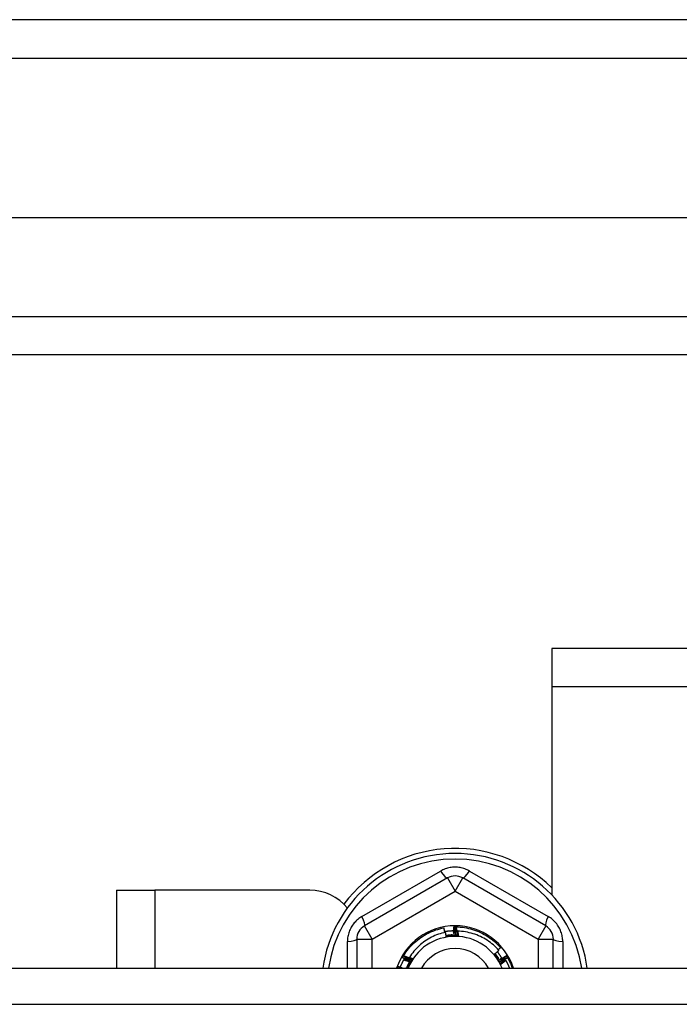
# Model space of a CAD drawing. Header units: inches. Extents: x 80 to 200, y 57 to 89.
# Tile 49 of 63: x 160.34 to 162.04, y 85.12 to 87.67. Entities that reach past the tile are written whole.
import ezdxf

# ---------------------------------------------------------------- set-up
doc = ezdxf.new("R2010")
doc.units = ezdxf.units.IN
doc.header["$MEASUREMENT"] = 0
doc.layers.add('Visible Edges(ANSI)', color=7, linetype='Continuous', lineweight=25)
doc.layers.add('Visible Tangent Edges(ANSI)', color=7, linetype='Continuous', lineweight=25)

msp = doc.modelspace()

# ---------------------------------------------------------------- linework, layer by layer
at = {"layer": 'Visible Edges(ANSI)'}
for p, q in [((199.9907, 87.6683), (140.1887, 87.6683)), ((199.3811, 87.1565), (140.7984, 87.1565)), ((199.1926, 86.8022), (140.9869, 86.8022)), ((190.4647, 86.0433), (161.7147, 86.0433)), ((161.7147, 86.0433), (161.7147, 85.9443)), ((161.7147, 85.9443), (161.7147, 85.4063)), ((161.445, 85.4502), (161.2305, 85.3263)), ((161.699, 85.3263), (161.4844, 85.4502)), ((160.5897, 85.4183), (160.6887, 85.4183)), ((160.5897, 85.4183), (160.5897, 85.2168)), ((161.0897, 85.4183), (160.6887, 85.4183)), ((161.4618, 85.3238), (161.4622, 85.3238)), ((161.4669, 85.3238), (161.4673, 85.3238)), ((161.2108, 85.2922), (161.2108, 85.2168)), ((161.7186, 85.2168), (161.7186, 85.2922)), ((161.3316, 85.2487), (161.3318, 85.249)), ((161.5974, 85.2494), (161.5977, 85.249)), ((161.329, 85.2443), (161.3292, 85.2446)), ((161.6, 85.2449), (161.6002, 85.2446)), ((140.9559, 85.2168), (195.0897, 85.2168))]:
    msp.add_line(p, q, dxfattribs=at)
at = {"layer": 'Visible Edges(ANSI)', "flags": 128}
for points in [[(161.4625, 85.3012), (161.4624, 85.3021), (161.4624, 85.3031), (161.4624, 85.304), (161.4623, 85.305), (161.4623, 85.3059), (161.4622, 85.3069), (161.4622, 85.3078), (161.4622, 85.3087), (161.4621, 85.3097), (161.4621, 85.3106), (161.4621, 85.3116), (161.462, 85.3125), (161.462, 85.3134), (161.462, 85.3144), (161.462, 85.3153), (161.4619, 85.3163), (161.4619, 85.3172), (161.4619, 85.3182), (161.4619, 85.3191), (161.4618, 85.32), (161.4618, 85.321), (161.4618, 85.3219), (161.4618, 85.3229), (161.4618, 85.3238)], [(161.4622, 85.3238), (161.4624, 85.3238), (161.4626, 85.3238), (161.4628, 85.3238), (161.463, 85.3238), (161.4632, 85.3238), (161.4634, 85.3238), (161.4636, 85.3238), (161.4637, 85.3238), (161.4639, 85.3238), (161.4641, 85.3238), (161.4643, 85.3238), (161.4645, 85.3238), (161.4647, 85.3238), (161.4649, 85.3238), (161.4651, 85.3238), (161.4653, 85.3238), (161.4655, 85.3238), (161.4657, 85.3238), (161.4659, 85.3238), (161.4661, 85.3238), (161.4663, 85.3238), (161.4665, 85.3238), (161.4667, 85.3238), (161.4669, 85.3238)], [(161.4622, 85.3238), (161.4624, 85.3229), (161.4626, 85.3219), (161.4628, 85.321), (161.463, 85.3201), (161.4632, 85.3191), (161.4634, 85.3182), (161.4636, 85.3172), (161.4638, 85.3163), (161.464, 85.3154), (161.4642, 85.3144), (161.4644, 85.3135), (161.4646, 85.3125), (161.4648, 85.3116), (161.465, 85.3106), (161.4652, 85.3097), (161.4654, 85.3088), (161.4656, 85.3078), (161.4657, 85.3069), (161.4659, 85.3059), (161.4661, 85.305), (161.4663, 85.304), (161.4665, 85.3031), (161.4667, 85.3022), (161.4669, 85.3012)], [(161.4669, 85.3012), (161.4668, 85.3021), (161.4668, 85.3031), (161.4668, 85.304), (161.4668, 85.305), (161.4668, 85.3059), (161.4668, 85.3069), (161.4668, 85.3078), (161.4668, 85.3087), (161.4668, 85.3097), (161.4668, 85.3106), (161.4668, 85.3116), (161.4668, 85.3125), (161.4668, 85.3135), (161.4668, 85.3144), (161.4668, 85.3153), (161.4668, 85.3163), (161.4668, 85.3172), (161.4668, 85.3182), (161.4668, 85.3191), (161.4668, 85.3201), (161.4668, 85.321), (161.4669, 85.3219), (161.4669, 85.3229), (161.4669, 85.3238)], [(161.4673, 85.3238), (161.4727, 85.3236), (161.4782, 85.3233), (161.4836, 85.3227), (161.489, 85.3219), (161.4943, 85.321), (161.4997, 85.3199), (161.5049, 85.3185), (161.5102, 85.3171), (161.5153, 85.3154), (161.5205, 85.3135), (161.5255, 85.3115), (161.5305, 85.3093), (161.5354, 85.3069), (161.5402, 85.3043), (161.5449, 85.3016), (161.5495, 85.2987), (161.554, 85.2957), (161.5584, 85.2925), (161.5627, 85.2891), (161.5668, 85.2856), (161.5709, 85.282), (161.5748, 85.2782), (161.5786, 85.2742), (161.5822, 85.2702)], [(161.4673, 85.3238), (161.4675, 85.3229), (161.4677, 85.3219), (161.4678, 85.321), (161.468, 85.32), (161.4682, 85.3191), (161.4683, 85.3181), (161.4685, 85.3172), (161.4687, 85.3162), (161.4689, 85.3153), (161.469, 85.3144), (161.4692, 85.3134), (161.4693, 85.3125), (161.4695, 85.3115), (161.4697, 85.3106), (161.4698, 85.3096), (161.47, 85.3087), (161.4701, 85.3077), (161.4703, 85.3068), (161.4705, 85.3058), (161.4706, 85.3049), (161.4708, 85.3039), (161.4709, 85.303), (161.4711, 85.302), (161.4712, 85.3011)], [(161.3318, 85.249), (161.3347, 85.2536), (161.3378, 85.2581), (161.341, 85.2625), (161.3444, 85.2668), (161.3479, 85.271), (161.3515, 85.275), (161.3553, 85.2789), (161.3593, 85.2826), (161.3633, 85.2863), (161.3675, 85.2897), (161.3718, 85.2931), (161.3762, 85.2962), (161.3808, 85.2992), (161.3854, 85.3021), (161.3901, 85.3048), (161.395, 85.3073), (161.3999, 85.3097), (161.4048, 85.3119), (161.4099, 85.3139), (161.415, 85.3157), (161.4202, 85.3173), (161.4255, 85.3188), (161.4307, 85.3201), (161.4361, 85.3212)], [(161.4402, 85.3098), (161.4355, 85.3087), (161.4308, 85.3075), (161.4261, 85.3062), (161.4215, 85.3046), (161.4169, 85.303), (161.4124, 85.3011), (161.408, 85.2992), (161.4036, 85.297), (161.3993, 85.2947), (161.3951, 85.2923), (161.3909, 85.2897), (161.3869, 85.287), (161.3829, 85.2842), (161.3791, 85.2812), (161.3754, 85.2781), (161.3717, 85.2749), (161.3682, 85.2715), (161.3648, 85.268), (161.3615, 85.2644), (161.3584, 85.2607), (161.3554, 85.2569), (161.3525, 85.253), (161.3497, 85.249), (161.3471, 85.2448)], [(161.4382, 85.3093), (161.4381, 85.3098), (161.4381, 85.3103), (161.438, 85.3108), (161.4379, 85.3113), (161.4378, 85.3118), (161.4377, 85.3123), (161.4376, 85.3128), (161.4375, 85.3133), (161.4374, 85.3138), (161.4374, 85.3143), (161.4373, 85.3148), (161.4372, 85.3153), (161.4371, 85.3158), (161.437, 85.3163), (161.4369, 85.3167), (161.4368, 85.3172), (161.4367, 85.3177), (161.4366, 85.3182), (161.4365, 85.3187), (161.4365, 85.3192), (161.4364, 85.3197), (161.4363, 85.3202), (161.4362, 85.3207), (161.4361, 85.3212)], [(161.4377, 85.3122), (161.4387, 85.3124), (161.4397, 85.3125), (161.4407, 85.3126), (161.4417, 85.3128), (161.4428, 85.3129), (161.4438, 85.313), (161.4448, 85.3131), (161.4458, 85.3133), (161.4468, 85.3134), (161.4478, 85.3135), (161.4488, 85.3135), (161.4498, 85.3136), (161.4508, 85.3137), (161.4518, 85.3138), (161.4529, 85.3138), (161.4539, 85.3139), (161.4549, 85.3139), (161.4559, 85.3139), (161.4569, 85.314), (161.4579, 85.314), (161.4589, 85.314), (161.46, 85.314), (161.461, 85.314), (161.462, 85.314)], [(161.442, 85.2982), (161.4419, 85.2987), (161.4418, 85.2992), (161.4418, 85.2996), (161.4417, 85.3001), (161.4416, 85.3006), (161.4416, 85.3011), (161.4415, 85.3016), (161.4414, 85.3021), (161.4413, 85.3025), (161.4413, 85.303), (161.4412, 85.3035), (161.4411, 85.304), (161.4411, 85.3045), (161.441, 85.305), (161.4409, 85.3054), (161.4408, 85.3059), (161.4408, 85.3064), (161.4407, 85.3069), (161.4406, 85.3074), (161.4405, 85.3078), (161.4405, 85.3083), (161.4404, 85.3088), (161.4403, 85.3093), (161.4402, 85.3098)], [(161.4581, 85.303), (161.4574, 85.303), (161.4568, 85.3029), (161.4561, 85.3029), (161.4554, 85.3028), (161.4547, 85.3028), (161.454, 85.3027), (161.4533, 85.3027), (161.4526, 85.3026), (161.4519, 85.3026), (161.4512, 85.3025), (161.4505, 85.3024), (161.4498, 85.3023), (161.4491, 85.3023), (161.4484, 85.3022), (161.4477, 85.3021), (161.4471, 85.302), (161.4464, 85.3019), (161.4457, 85.3018), (161.445, 85.3017), (161.4443, 85.3016), (161.4436, 85.3015), (161.4429, 85.3014), (161.4422, 85.3013), (161.4415, 85.3012)], [(161.4734, 85.2999), (161.4721, 85.3), (161.4708, 85.3), (161.4695, 85.3001), (161.4682, 85.3001), (161.4669, 85.3002), (161.4655, 85.3002), (161.4642, 85.3002), (161.4629, 85.3002), (161.4616, 85.3001), (161.4603, 85.3001), (161.459, 85.3), (161.4577, 85.3), (161.4563, 85.2999), (161.455, 85.2998), (161.4537, 85.2997), (161.4524, 85.2996), (161.4511, 85.2995), (161.4498, 85.2993), (161.4485, 85.2992), (161.4472, 85.299), (161.4459, 85.2988), (161.4446, 85.2986), (161.4433, 85.2984), (161.442, 85.2982)], [(161.4578, 85.2991), (161.4571, 85.299), (161.4565, 85.299), (161.4558, 85.2989), (161.4551, 85.2989), (161.4545, 85.2989), (161.4538, 85.2988), (161.4532, 85.2988), (161.4525, 85.2988), (161.4518, 85.2987), (161.4512, 85.2987), (161.4505, 85.2987), (161.4499, 85.2986), (161.4492, 85.2986), (161.4485, 85.2986), (161.4479, 85.2985), (161.4472, 85.2985), (161.4466, 85.2985), (161.4459, 85.2984), (161.4453, 85.2984), (161.4446, 85.2983), (161.4439, 85.2983), (161.4433, 85.2983), (161.4426, 85.2982), (161.442, 85.2982)], [(161.4444, 85.3016), (161.4444, 85.3015), (161.4444, 85.3015), (161.4444, 85.3014), (161.4445, 85.3013), (161.4445, 85.3012), (161.4445, 85.3012), (161.4446, 85.3011), (161.4446, 85.301), (161.4446, 85.3009), (161.4446, 85.3008), (161.4447, 85.3008), (161.4447, 85.3007), (161.4447, 85.3006), (161.4448, 85.3005), (161.4448, 85.3005), (161.4448, 85.3004), (161.4448, 85.3003), (161.4449, 85.3002), (161.4449, 85.3001), (161.4449, 85.3001), (161.445, 85.3), (161.445, 85.2999), (161.445, 85.2998), (161.445, 85.2998)], [(161.445, 85.2998), (161.445, 85.2998), (161.445, 85.2999), (161.445, 85.3), (161.445, 85.3001), (161.445, 85.3002), (161.445, 85.3002), (161.4449, 85.3003), (161.4449, 85.3004), (161.4449, 85.3005), (161.4449, 85.3006), (161.4449, 85.3006), (161.4449, 85.3007), (161.4449, 85.3008), (161.4448, 85.3009), (161.4448, 85.301), (161.4448, 85.301), (161.4448, 85.3011), (161.4448, 85.3012), (161.4448, 85.3013), (161.4448, 85.3014), (161.4447, 85.3014), (161.4447, 85.3015), (161.4447, 85.3016), (161.4447, 85.3017)], [(161.4488, 85.3022), (161.4488, 85.3021), (161.4488, 85.3021), (161.4488, 85.302), (161.4489, 85.3019), (161.4489, 85.3018), (161.4489, 85.3018), (161.4489, 85.3017), (161.449, 85.3016), (161.449, 85.3015), (161.449, 85.3014), (161.449, 85.3014), (161.4491, 85.3013), (161.4491, 85.3012), (161.4491, 85.3011), (161.4492, 85.301), (161.4492, 85.301), (161.4492, 85.3009), (161.4492, 85.3008), (161.4493, 85.3007), (161.4493, 85.3007), (161.4493, 85.3006), (161.4493, 85.3005), (161.4494, 85.3004), (161.4494, 85.3003)], [(161.4494, 85.3003), (161.4494, 85.3004), (161.4494, 85.3005), (161.4494, 85.3006), (161.4493, 85.3007), (161.4493, 85.3007), (161.4493, 85.3008), (161.4493, 85.3009), (161.4493, 85.301), (161.4493, 85.3011), (161.4493, 85.3011), (161.4493, 85.3012), (161.4492, 85.3013), (161.4492, 85.3014), (161.4492, 85.3015), (161.4492, 85.3015), (161.4492, 85.3016), (161.4492, 85.3017), (161.4492, 85.3018), (161.4492, 85.3019), (161.4492, 85.3019), (161.4491, 85.302), (161.4491, 85.3021), (161.4491, 85.3022), (161.4491, 85.3023)], [(161.4532, 85.3027), (161.4532, 85.3026), (161.4532, 85.3025), (161.4532, 85.3024), (161.4533, 85.3024), (161.4533, 85.3023), (161.4533, 85.3022), (161.4533, 85.3021), (161.4534, 85.302), (161.4534, 85.302), (161.4534, 85.3019), (161.4534, 85.3018), (161.4535, 85.3017), (161.4535, 85.3016), (161.4535, 85.3016), (161.4535, 85.3015), (161.4536, 85.3014), (161.4536, 85.3013), (161.4536, 85.3012), (161.4536, 85.3012), (161.4536, 85.3011), (161.4537, 85.301), (161.4537, 85.3009), (161.4537, 85.3008), (161.4537, 85.3008)], [(161.4537, 85.3008), (161.4537, 85.3008), (161.4537, 85.3009), (161.4537, 85.301), (161.4537, 85.3011), (161.4537, 85.3012), (161.4537, 85.3013), (161.4537, 85.3013), (161.4537, 85.3014), (161.4537, 85.3015), (161.4536, 85.3016), (161.4536, 85.3017), (161.4536, 85.3017), (161.4536, 85.3018), (161.4536, 85.3019), (161.4536, 85.302), (161.4536, 85.3021), (161.4536, 85.3021), (161.4536, 85.3022), (161.4536, 85.3023), (161.4536, 85.3024), (161.4535, 85.3025), (161.4535, 85.3025), (161.4535, 85.3026), (161.4535, 85.3027)], [(161.4576, 85.303), (161.4576, 85.3029), (161.4576, 85.3028), (161.4577, 85.3027), (161.4577, 85.3027), (161.4577, 85.3026), (161.4577, 85.3025), (161.4577, 85.3024), (161.4578, 85.3023), (161.4578, 85.3023), (161.4578, 85.3022), (161.4578, 85.3021), (161.4579, 85.302), (161.4579, 85.3019), (161.4579, 85.3019), (161.4579, 85.3018), (161.4579, 85.3017), (161.458, 85.3016), (161.458, 85.3015), (161.458, 85.3015), (161.458, 85.3014), (161.458, 85.3013), (161.4581, 85.3012), (161.4581, 85.3011), (161.4581, 85.3011)], [(161.4734, 85.2999), (161.4728, 85.2999), (161.4721, 85.2998), (161.4715, 85.2998), (161.4708, 85.2997), (161.4702, 85.2997), (161.4695, 85.2997), (161.4689, 85.2996), (161.4682, 85.2996), (161.4676, 85.2996), (161.4669, 85.2995), (161.4663, 85.2995), (161.4656, 85.2995), (161.465, 85.2994), (161.4643, 85.2994), (161.4637, 85.2994), (161.463, 85.2993), (161.4624, 85.2993), (161.4617, 85.2993), (161.4611, 85.2992), (161.4604, 85.2992), (161.4597, 85.2992), (161.4591, 85.2991), (161.4584, 85.2991), (161.4578, 85.2991)], [(161.4581, 85.3011), (161.4581, 85.3011), (161.4581, 85.3012), (161.4581, 85.3013), (161.4581, 85.3014), (161.4581, 85.3015), (161.4581, 85.3015), (161.4581, 85.3016), (161.4581, 85.3017), (161.458, 85.3018), (161.458, 85.3019), (161.458, 85.3019), (161.458, 85.302), (161.458, 85.3021), (161.458, 85.3022), (161.458, 85.3023), (161.458, 85.3024), (161.458, 85.3024), (161.458, 85.3025), (161.458, 85.3026), (161.458, 85.3027), (161.458, 85.3028), (161.458, 85.3028), (161.458, 85.3029), (161.458, 85.303)], [(161.4595, 85.314), (161.4596, 85.3135), (161.4597, 85.313), (161.4599, 85.3124), (161.46, 85.3119), (161.4601, 85.3114), (161.4602, 85.3108), (161.4604, 85.3103), (161.4605, 85.3098), (161.4606, 85.3092), (161.4608, 85.3087), (161.4609, 85.3082), (161.461, 85.3076), (161.4611, 85.3071), (161.4613, 85.3066), (161.4614, 85.306), (161.4615, 85.3055), (161.4616, 85.3049), (161.4617, 85.3044), (161.4619, 85.3039), (161.462, 85.3033), (161.4621, 85.3028), (161.4622, 85.3023), (161.4624, 85.3017), (161.4625, 85.3012)], [(161.4712, 85.3011), (161.4712, 85.3015), (161.4712, 85.302), (161.4713, 85.3025), (161.4713, 85.303), (161.4713, 85.3035), (161.4713, 85.3039), (161.4713, 85.3044), (161.4713, 85.3049), (161.4713, 85.3054), (161.4713, 85.3059), (161.4713, 85.3063), (161.4714, 85.3068), (161.4714, 85.3073), (161.4714, 85.3078), (161.4714, 85.3083), (161.4714, 85.3087), (161.4714, 85.3092), (161.4714, 85.3097), (161.4715, 85.3102), (161.4715, 85.3106), (161.4715, 85.3111), (161.4715, 85.3116), (161.4715, 85.3121), (161.4715, 85.3126)], [(161.5781, 85.2628), (161.5748, 85.2666), (161.5712, 85.2702), (161.5676, 85.2737), (161.5638, 85.277), (161.56, 85.2803), (161.556, 85.2834), (161.5519, 85.2863), (161.5477, 85.2892), (161.5434, 85.2918), (161.539, 85.2943), (161.5346, 85.2967), (161.5301, 85.2989), (161.5255, 85.301), (161.5208, 85.3029), (161.5161, 85.3046), (161.5113, 85.3062), (161.5064, 85.3076), (161.5015, 85.3088), (161.4966, 85.3099), (161.4916, 85.3108), (161.4866, 85.3115), (161.4816, 85.312), (161.4766, 85.3124), (161.4715, 85.3126)], [(161.4715, 85.3126), (161.4716, 85.312), (161.4717, 85.3115), (161.4718, 85.311), (161.4719, 85.3105), (161.4719, 85.3099), (161.472, 85.3094), (161.4721, 85.3089), (161.4722, 85.3083), (161.4723, 85.3078), (161.4723, 85.3073), (161.4724, 85.3068), (161.4725, 85.3062), (161.4726, 85.3057), (161.4727, 85.3052), (161.4727, 85.3046), (161.4728, 85.3041), (161.4729, 85.3036), (161.473, 85.3031), (161.473, 85.3025), (161.4731, 85.302), (161.4732, 85.3015), (161.4733, 85.3009), (161.4734, 85.3004), (161.4734, 85.2999)], [(161.3292, 85.2446), (161.3293, 85.2448), (161.3294, 85.245), (161.3295, 85.2451), (161.3296, 85.2453), (161.3297, 85.2455), (161.3298, 85.2456), (161.3299, 85.2458), (161.33, 85.246), (161.3301, 85.2462), (161.3302, 85.2463), (161.3303, 85.2465), (161.3304, 85.2467), (161.3305, 85.2468), (161.3306, 85.247), (161.3307, 85.2472), (161.3308, 85.2473), (161.3309, 85.2475), (161.331, 85.2477), (161.3311, 85.2478), (161.3312, 85.248), (161.3313, 85.2482), (161.3314, 85.2484), (161.3315, 85.2485), (161.3316, 85.2487)], [(161.3511, 85.2372), (161.3503, 85.2377), (161.3494, 85.2382), (161.3486, 85.2386), (161.3478, 85.2391), (161.347, 85.2396), (161.3462, 85.24), (161.3454, 85.2405), (161.3445, 85.241), (161.3437, 85.2415), (161.3429, 85.2419), (161.3421, 85.2424), (161.3413, 85.2429), (161.3405, 85.2434), (161.3397, 85.2438), (161.3389, 85.2443), (161.338, 85.2448), (161.3372, 85.2453), (161.3364, 85.2458), (161.3356, 85.2463), (161.3348, 85.2467), (161.334, 85.2472), (161.3332, 85.2477), (161.3324, 85.2482), (161.3316, 85.2487)], [(161.3318, 85.249), (161.3327, 85.2487), (161.3336, 85.2484), (161.3345, 85.2481), (161.3354, 85.2477), (161.3363, 85.2474), (161.3372, 85.2471), (161.3381, 85.2468), (161.339, 85.2464), (161.3399, 85.2461), (161.3408, 85.2458), (161.3417, 85.2454), (161.3426, 85.2451), (161.3435, 85.2447), (161.3444, 85.2444), (161.3453, 85.2441), (161.3462, 85.2437), (161.3471, 85.2434), (161.348, 85.243), (161.3489, 85.2427), (161.3498, 85.2423), (161.3507, 85.242), (161.3516, 85.2416), (161.3525, 85.2413), (161.3534, 85.2409)], [(161.5658, 85.253), (161.5663, 85.2534), (161.5669, 85.2538), (161.5674, 85.2542), (161.5679, 85.2546), (161.5684, 85.255), (161.5689, 85.2554), (161.5694, 85.2558), (161.5699, 85.2562), (161.5705, 85.2566), (161.571, 85.257), (161.5715, 85.2575), (161.572, 85.2579), (161.5725, 85.2583), (161.573, 85.2587), (161.5735, 85.2591), (161.5741, 85.2595), (161.5746, 85.2599), (161.5751, 85.2603), (161.5756, 85.2608), (161.5761, 85.2612), (161.5766, 85.2616), (161.5771, 85.262), (161.5776, 85.2624), (161.5781, 85.2628)], [(161.5745, 85.2397), (161.5741, 85.2402), (161.5737, 85.2408), (161.5734, 85.2414), (161.573, 85.2419), (161.5727, 85.2425), (161.5723, 85.243), (161.5719, 85.2436), (161.5716, 85.2441), (161.5712, 85.2447), (161.5709, 85.2452), (161.5705, 85.2458), (161.5701, 85.2463), (161.5698, 85.2469), (161.5694, 85.2474), (161.5691, 85.248), (161.5687, 85.2485), (161.5683, 85.2491), (161.568, 85.2496), (161.5676, 85.2502), (161.5673, 85.2508), (161.5669, 85.2513), (161.5665, 85.2519), (161.5662, 85.2524), (161.5658, 85.253)], [(161.583, 85.2266), (161.5824, 85.2277), (161.5818, 85.2289), (161.5812, 85.2301), (161.5806, 85.2312), (161.5799, 85.2324), (161.5793, 85.2335), (161.5786, 85.2347), (161.578, 85.2358), (161.5773, 85.2369), (161.5766, 85.238), (161.5759, 85.2392), (161.5752, 85.2403), (161.5745, 85.2414), (161.5737, 85.2425), (161.573, 85.2435), (161.5722, 85.2446), (161.5715, 85.2457), (161.5707, 85.2467), (161.5699, 85.2478), (161.5691, 85.2488), (161.5683, 85.2499), (161.5675, 85.2509), (161.5666, 85.2519), (161.5658, 85.2529)], [(161.5777, 85.242), (161.5773, 85.2425), (161.5769, 85.2431), (161.5766, 85.2436), (161.5762, 85.2442), (161.5758, 85.2447), (161.5754, 85.2453), (161.5751, 85.2458), (161.5747, 85.2464), (161.5743, 85.2469), (161.5739, 85.2475), (161.5735, 85.248), (161.5731, 85.2485), (161.5727, 85.2491), (161.5723, 85.2496), (161.5719, 85.2501), (161.5715, 85.2507), (161.5711, 85.2512), (161.5707, 85.2517), (161.5703, 85.2522), (161.5699, 85.2528), (161.5694, 85.2533), (161.569, 85.2538), (161.5686, 85.2543), (161.5682, 85.2548)], [(161.5695, 85.2532), (161.5695, 85.2531), (161.5694, 85.2531), (161.5694, 85.253), (161.5693, 85.2529), (161.5692, 85.2529), (161.5692, 85.2528), (161.5691, 85.2527), (161.5691, 85.2527), (161.569, 85.2526), (161.569, 85.2525), (161.5689, 85.2525), (161.5689, 85.2524), (161.5688, 85.2523), (161.5688, 85.2523), (161.5687, 85.2522), (161.5687, 85.2522), (161.5686, 85.2521), (161.5686, 85.252), (161.5685, 85.252), (161.5685, 85.2519), (161.5684, 85.2518), (161.5684, 85.2518), (161.5683, 85.2517), (161.5682, 85.2516)], [(161.5682, 85.2516), (161.5683, 85.2517), (161.5684, 85.2517), (161.5684, 85.2518), (161.5685, 85.2519), (161.5686, 85.2519), (161.5686, 85.252), (161.5687, 85.252), (161.5687, 85.2521), (161.5688, 85.2521), (161.5689, 85.2522), (161.5689, 85.2522), (161.569, 85.2523), (161.5691, 85.2523), (161.5691, 85.2524), (161.5692, 85.2524), (161.5692, 85.2525), (161.5693, 85.2525), (161.5694, 85.2526), (161.5694, 85.2526), (161.5695, 85.2527), (161.5695, 85.2527), (161.5696, 85.2528), (161.5697, 85.2529), (161.5697, 85.2529)], [(161.5722, 85.2497), (161.5722, 85.2496), (161.5721, 85.2496), (161.5721, 85.2495), (161.572, 85.2494), (161.572, 85.2494), (161.5719, 85.2493), (161.5719, 85.2492), (161.5718, 85.2492), (161.5718, 85.2491), (161.5717, 85.2491), (161.5716, 85.249), (161.5716, 85.2489), (161.5715, 85.2489), (161.5715, 85.2488), (161.5714, 85.2487), (161.5714, 85.2487), (161.5713, 85.2486), (161.5713, 85.2486), (161.5712, 85.2485), (161.5712, 85.2484), (161.5711, 85.2484), (161.571, 85.2483), (161.571, 85.2483), (161.5709, 85.2482)], [(161.5709, 85.2482), (161.571, 85.2482), (161.5711, 85.2483), (161.5711, 85.2483), (161.5712, 85.2484), (161.5713, 85.2484), (161.5713, 85.2485), (161.5714, 85.2485), (161.5714, 85.2486), (161.5715, 85.2486), (161.5716, 85.2487), (161.5716, 85.2487), (161.5717, 85.2488), (161.5718, 85.2488), (161.5718, 85.2489), (161.5719, 85.2489), (161.5719, 85.249), (161.572, 85.2491), (161.5721, 85.2491), (161.5721, 85.2492), (161.5722, 85.2492), (161.5723, 85.2493), (161.5723, 85.2493), (161.5724, 85.2494), (161.5725, 85.2494)], [(161.5739, 85.2594), (161.5745, 85.2587), (161.575, 85.258), (161.5755, 85.2573), (161.5761, 85.2566), (161.5766, 85.2559), (161.5771, 85.2552), (161.5776, 85.2545), (161.5781, 85.2538), (161.5786, 85.2531), (161.5791, 85.2524), (161.5796, 85.2517), (161.5801, 85.2509), (161.5806, 85.2502), (161.5811, 85.2495), (161.5816, 85.2488), (161.582, 85.248), (161.5825, 85.2473), (161.583, 85.2465), (161.5834, 85.2458), (161.5839, 85.2451), (161.5843, 85.2443), (161.5848, 85.2436), (161.5852, 85.2428), (161.5857, 85.242)], [(161.5762, 85.265), (161.5764, 85.2652), (161.5767, 85.2654), (161.577, 85.2657), (161.5772, 85.2659), (161.5775, 85.2661), (161.5777, 85.2663), (161.578, 85.2665), (161.5782, 85.2667), (161.5785, 85.2669), (161.5787, 85.2672), (161.579, 85.2674), (161.5792, 85.2676), (161.5795, 85.2678), (161.5797, 85.268), (161.58, 85.2682), (161.5802, 85.2685), (161.5805, 85.2687), (161.5807, 85.2689), (161.581, 85.2691), (161.5812, 85.2693), (161.5815, 85.2695), (161.5817, 85.2698), (161.582, 85.27), (161.5822, 85.2702)], [(161.5783, 85.2373), (161.5791, 85.2378), (161.5799, 85.2384), (161.5807, 85.2389), (161.5815, 85.2394), (161.5823, 85.2399), (161.583, 85.2404), (161.5838, 85.2409), (161.5846, 85.2414), (161.5854, 85.2419), (161.5862, 85.2424), (161.587, 85.2429), (161.5878, 85.2434), (161.5886, 85.2439), (161.5894, 85.2444), (161.5902, 85.2449), (161.591, 85.2454), (161.5918, 85.2459), (161.5926, 85.2464), (161.5934, 85.2469), (161.5942, 85.2474), (161.595, 85.2479), (161.5958, 85.2484), (161.5966, 85.2489), (161.5974, 85.2494)], [(161.5977, 85.249), (161.597, 85.2483), (161.5963, 85.2477), (161.5955, 85.247), (161.5948, 85.2464), (161.5941, 85.2457), (161.5934, 85.2451), (161.5927, 85.2444), (161.592, 85.2438), (161.5913, 85.2431), (161.5906, 85.2425), (161.5899, 85.2419), (161.5891, 85.2412), (161.5884, 85.2406), (161.5877, 85.2399), (161.587, 85.2393), (161.5863, 85.2386), (161.5856, 85.238), (161.5848, 85.2374), (161.5841, 85.2367), (161.5834, 85.2361), (161.5827, 85.2355), (161.5819, 85.2348), (161.5812, 85.2342), (161.5805, 85.2336)], [(161.5977, 85.249), (161.5978, 85.2488), (161.5979, 85.2487), (161.598, 85.2485), (161.5981, 85.2483), (161.5982, 85.2482), (161.5983, 85.248), (161.5984, 85.2478), (161.5985, 85.2477), (161.5986, 85.2475), (161.5987, 85.2473), (161.5988, 85.2471), (161.5989, 85.247), (161.599, 85.2468), (161.5991, 85.2466), (161.5992, 85.2465), (161.5993, 85.2463), (161.5994, 85.2461), (161.5995, 85.246), (161.5996, 85.2458), (161.5997, 85.2456), (161.5998, 85.2454), (161.5999, 85.2453), (161.5999, 85.2451), (161.6, 85.2449)], [(161.3231, 85.2191), (161.3234, 85.22), (161.3238, 85.221), (161.3242, 85.2219), (161.3246, 85.2229), (161.325, 85.2239), (161.3254, 85.2248), (161.3259, 85.2258), (161.3263, 85.2267), (161.3267, 85.2277), (161.3272, 85.2286), (161.3276, 85.2295), (161.3281, 85.2305), (161.3285, 85.2314), (161.329, 85.2323), (161.3294, 85.2333), (161.3299, 85.2342), (161.3304, 85.2351), (161.3309, 85.236), (161.3314, 85.237), (161.3319, 85.2379), (161.3324, 85.2388), (161.3329, 85.2397), (161.3335, 85.2406), (161.334, 85.2415)], [(161.3489, 85.2335), (161.348, 85.2339), (161.3472, 85.2343), (161.3464, 85.2348), (161.3455, 85.2352), (161.3447, 85.2357), (161.3439, 85.2361), (161.343, 85.2366), (161.3422, 85.237), (161.3414, 85.2374), (161.3406, 85.2379), (161.3397, 85.2383), (161.3389, 85.2388), (161.3381, 85.2392), (161.3372, 85.2397), (161.3364, 85.2401), (161.3356, 85.2406), (161.3348, 85.2411), (161.3339, 85.2415), (161.3331, 85.242), (161.3323, 85.2424), (161.3315, 85.2429), (161.3306, 85.2433), (161.3298, 85.2438), (161.329, 85.2443)], [(161.3292, 85.2446), (161.3301, 85.2443), (161.331, 85.244), (161.3319, 85.2437), (161.3329, 85.2434), (161.3338, 85.2431), (161.3347, 85.2428), (161.3356, 85.2425), (161.3365, 85.2422), (161.3374, 85.2419), (161.3383, 85.2416), (161.3393, 85.2413), (161.3402, 85.241), (161.3411, 85.2407), (161.342, 85.2404), (161.3429, 85.2401), (161.3438, 85.2398), (161.3447, 85.2395), (161.3456, 85.2392), (161.3465, 85.2388), (161.3475, 85.2385), (161.3484, 85.2382), (161.3493, 85.2379), (161.3502, 85.2376), (161.3511, 85.2372)], [(161.3323, 85.2385), (161.333, 85.2383), (161.3337, 85.2381), (161.3344, 85.2379), (161.3351, 85.2377), (161.3357, 85.2375), (161.3364, 85.2373), (161.3371, 85.2371), (161.3378, 85.2369), (161.3385, 85.2367), (161.3392, 85.2365), (161.3399, 85.2363), (161.3406, 85.236), (161.3413, 85.2358), (161.342, 85.2356), (161.3427, 85.2354), (161.3434, 85.2352), (161.344, 85.235), (161.3447, 85.2348), (161.3454, 85.2346), (161.3461, 85.2343), (161.3468, 85.2341), (161.3475, 85.2339), (161.3482, 85.2337), (161.3489, 85.2335)], [(161.3451, 85.2306), (161.3448, 85.2301), (161.3445, 85.2295), (161.3443, 85.2289), (161.344, 85.2284), (161.3437, 85.2278), (161.3434, 85.2272), (161.3431, 85.2267), (161.3429, 85.2261), (161.3426, 85.2255), (161.3423, 85.225), (161.3421, 85.2244), (161.3418, 85.2238), (161.3416, 85.2232), (161.3413, 85.2227), (161.341, 85.2221), (161.3408, 85.2215), (161.3405, 85.2209), (161.3403, 85.2203), (161.3401, 85.2197), (161.3398, 85.2192), (161.3396, 85.2186), (161.3393, 85.218), (161.3391, 85.2174), (161.3389, 85.2168)], [(161.3411, 85.2221), (161.3412, 85.2221), (161.3412, 85.2221), (161.3413, 85.2221), (161.3414, 85.2221), (161.3415, 85.2221), (161.3416, 85.222), (161.3416, 85.222), (161.3417, 85.222), (161.3418, 85.222), (161.3419, 85.222), (161.342, 85.222), (161.342, 85.2219), (161.3421, 85.2219), (161.3422, 85.2219), (161.3423, 85.2219), (161.3424, 85.2219), (161.3425, 85.2218), (161.3425, 85.2218), (161.3426, 85.2218), (161.3427, 85.2218), (161.3428, 85.2218), (161.3429, 85.2218), (161.3429, 85.2217), (161.343, 85.2217)], [(161.343, 85.2217), (161.3429, 85.2218), (161.3429, 85.2218), (161.3428, 85.2218), (161.3427, 85.2218), (161.3426, 85.2219), (161.3426, 85.2219), (161.3425, 85.2219), (161.3424, 85.222), (161.3423, 85.222), (161.3423, 85.222), (161.3422, 85.2221), (161.3421, 85.2221), (161.342, 85.2221), (161.342, 85.2222), (161.3419, 85.2222), (161.3418, 85.2222), (161.3417, 85.2222), (161.3417, 85.2223), (161.3416, 85.2223), (161.3415, 85.2223), (161.3414, 85.2224), (161.3414, 85.2224), (161.3413, 85.2224), (161.3412, 85.2225)], [(161.3551, 85.2417), (161.3545, 85.2407), (161.3539, 85.2397), (161.3532, 85.2387), (161.3526, 85.2377), (161.352, 85.2367), (161.3514, 85.2357), (161.3508, 85.2347), (161.3502, 85.2337), (161.3496, 85.2327), (161.3491, 85.2316), (161.3485, 85.2306), (161.348, 85.2296), (161.3474, 85.2285), (161.3469, 85.2275), (161.3464, 85.2264), (161.3459, 85.2254), (161.3454, 85.2243), (161.3449, 85.2233), (161.3444, 85.2222), (161.3439, 85.2211), (161.3434, 85.22), (161.343, 85.219), (161.3425, 85.2179), (161.3421, 85.2168)], [(161.348, 85.2277), (161.3478, 85.2272), (161.3476, 85.2268), (161.3473, 85.2263), (161.3471, 85.2259), (161.3469, 85.2254), (161.3467, 85.225), (161.3464, 85.2245), (161.3462, 85.2241), (161.346, 85.2236), (161.3457, 85.2231), (161.3455, 85.2227), (161.3453, 85.2222), (161.345, 85.2218), (161.3448, 85.2213), (161.3446, 85.2209), (161.3443, 85.2204), (161.3441, 85.22), (161.3439, 85.2195), (161.3437, 85.2191), (161.3434, 85.2186), (161.3432, 85.2182), (161.343, 85.2177), (161.3427, 85.2173), (161.3425, 85.2168)], [(161.3429, 85.2262), (161.343, 85.2262), (161.3431, 85.2261), (161.3432, 85.2261), (161.3432, 85.2261), (161.3433, 85.2261), (161.3434, 85.2261), (161.3435, 85.226), (161.3436, 85.226), (161.3436, 85.226), (161.3437, 85.226), (161.3438, 85.226), (161.3439, 85.2259), (161.344, 85.2259), (161.344, 85.2259), (161.3441, 85.2259), (161.3442, 85.2259), (161.3443, 85.2258), (161.3444, 85.2258), (161.3444, 85.2258), (161.3445, 85.2258), (161.3446, 85.2258), (161.3447, 85.2257), (161.3448, 85.2257), (161.3448, 85.2257)], [(161.3448, 85.2257), (161.3448, 85.2257), (161.3447, 85.2258), (161.3446, 85.2258), (161.3445, 85.2258), (161.3445, 85.2259), (161.3444, 85.2259), (161.3443, 85.2259), (161.3442, 85.226), (161.3442, 85.226), (161.3441, 85.226), (161.344, 85.2261), (161.344, 85.2261), (161.3439, 85.2261), (161.3438, 85.2262), (161.3437, 85.2262), (161.3437, 85.2262), (161.3436, 85.2263), (161.3435, 85.2263), (161.3434, 85.2263), (161.3434, 85.2264), (161.3433, 85.2264), (161.3432, 85.2264), (161.3431, 85.2265), (161.3431, 85.2265)], [(161.3449, 85.2302), (161.345, 85.2301), (161.345, 85.2301), (161.3451, 85.2301), (161.3452, 85.2301), (161.3453, 85.23), (161.3454, 85.23), (161.3454, 85.23), (161.3455, 85.23), (161.3456, 85.23), (161.3457, 85.2299), (161.3458, 85.2299), (161.3458, 85.2299), (161.3459, 85.2299), (161.346, 85.2298), (161.3461, 85.2298), (161.3462, 85.2298), (161.3462, 85.2298), (161.3463, 85.2298), (161.3464, 85.2297), (161.3465, 85.2297), (161.3466, 85.2297), (161.3466, 85.2297), (161.3467, 85.2296), (161.3468, 85.2296)], [(161.3468, 85.2296), (161.3467, 85.2297), (161.3466, 85.2297), (161.3466, 85.2297), (161.3465, 85.2298), (161.3464, 85.2298), (161.3464, 85.2298), (161.3463, 85.2299), (161.3462, 85.2299), (161.3461, 85.2299), (161.3461, 85.23), (161.346, 85.23), (161.3459, 85.23), (161.3458, 85.2301), (161.3458, 85.2301), (161.3457, 85.2301), (161.3456, 85.2302), (161.3456, 85.2302), (161.3455, 85.2303), (161.3454, 85.2303), (161.3453, 85.2303), (161.3453, 85.2304), (161.3452, 85.2304), (161.3451, 85.2304), (161.345, 85.2305)], [(161.3471, 85.2448), (161.3474, 85.2447), (161.3478, 85.2446), (161.3481, 85.2445), (161.3484, 85.2443), (161.3488, 85.2442), (161.3491, 85.2441), (161.3494, 85.2439), (161.3498, 85.2438), (161.3501, 85.2437), (161.3504, 85.2435), (161.3508, 85.2434), (161.3511, 85.2433), (161.3515, 85.2431), (161.3518, 85.243), (161.3521, 85.2429), (161.3525, 85.2427), (161.3528, 85.2426), (161.3531, 85.2425), (161.3535, 85.2423), (161.3538, 85.2422), (161.3541, 85.2421), (161.3545, 85.2419), (161.3548, 85.2418), (161.3551, 85.2417)], [(161.3534, 85.2409), (161.3531, 85.2411), (161.3529, 85.2413), (161.3526, 85.2414), (161.3524, 85.2416), (161.3521, 85.2418), (161.3518, 85.2419), (161.3516, 85.2421), (161.3513, 85.2422), (161.351, 85.2424), (161.3508, 85.2426), (161.3505, 85.2427), (161.3502, 85.2429), (161.35, 85.2431), (161.3497, 85.2432), (161.3495, 85.2434), (161.3492, 85.2435), (161.3489, 85.2437), (161.3487, 85.2439), (161.3484, 85.244), (161.3481, 85.2442), (161.3479, 85.2444), (161.3476, 85.2445), (161.3474, 85.2447), (161.3471, 85.2448)], [(161.3551, 85.2417), (161.3548, 85.2411), (161.3545, 85.2405), (161.3543, 85.2399), (161.354, 85.2393), (161.3537, 85.2388), (161.3534, 85.2382), (161.3531, 85.2376), (161.3528, 85.237), (161.3525, 85.2364), (161.3522, 85.2358), (161.3519, 85.2353), (161.3516, 85.2347), (161.3513, 85.2341), (161.351, 85.2335), (161.3507, 85.2329), (161.3504, 85.2324), (161.3501, 85.2318), (161.3498, 85.2312), (161.3495, 85.2306), (161.3492, 85.23), (161.3489, 85.2294), (161.3486, 85.2289), (161.3483, 85.2283), (161.348, 85.2277)], [(161.5749, 85.2461), (161.5748, 85.246), (161.5748, 85.246), (161.5747, 85.2459), (161.5746, 85.2459), (161.5746, 85.2458), (161.5745, 85.2457), (161.5745, 85.2457), (161.5744, 85.2456), (161.5744, 85.2456), (161.5743, 85.2455), (161.5742, 85.2454), (161.5742, 85.2454), (161.5741, 85.2453), (161.5741, 85.2453), (161.574, 85.2452), (161.574, 85.2451), (161.5739, 85.2451), (161.5738, 85.245), (161.5738, 85.245), (161.5737, 85.2449), (161.5737, 85.2448), (161.5736, 85.2448), (161.5736, 85.2447), (161.5735, 85.2446)], [(161.5735, 85.2446), (161.5736, 85.2447), (161.5736, 85.2447), (161.5737, 85.2448), (161.5738, 85.2448), (161.5738, 85.2449), (161.5739, 85.2449), (161.574, 85.245), (161.574, 85.245), (161.5741, 85.2451), (161.5742, 85.2451), (161.5742, 85.2452), (161.5743, 85.2452), (161.5744, 85.2453), (161.5744, 85.2453), (161.5745, 85.2454), (161.5745, 85.2454), (161.5746, 85.2455), (161.5747, 85.2455), (161.5747, 85.2456), (161.5748, 85.2456), (161.5749, 85.2457), (161.5749, 85.2457), (161.575, 85.2458), (161.5751, 85.2458)], [(161.583, 85.2266), (161.5826, 85.2271), (161.5823, 85.2277), (161.5819, 85.2282), (161.5816, 85.2287), (161.5812, 85.2293), (161.5809, 85.2298), (161.5805, 85.2304), (161.5802, 85.2309), (161.5798, 85.2315), (161.5794, 85.232), (161.5791, 85.2326), (161.5787, 85.2331), (161.5784, 85.2337), (161.578, 85.2342), (161.5777, 85.2348), (161.5773, 85.2353), (161.577, 85.2358), (161.5766, 85.2364), (161.5762, 85.2369), (161.5759, 85.2375), (161.5755, 85.238), (161.5752, 85.2386), (161.5748, 85.2391), (161.5745, 85.2397)], [(161.5774, 85.2424), (161.5773, 85.2424), (161.5772, 85.2423), (161.5772, 85.2423), (161.5771, 85.2422), (161.5771, 85.2421), (161.577, 85.2421), (161.577, 85.242), (161.5769, 85.242), (161.5768, 85.2419), (161.5768, 85.2418), (161.5767, 85.2418), (161.5767, 85.2417), (161.5766, 85.2417), (161.5765, 85.2416), (161.5765, 85.2416), (161.5764, 85.2415), (161.5764, 85.2414), (161.5763, 85.2414), (161.5763, 85.2413), (161.5762, 85.2413), (161.5761, 85.2412), (161.5761, 85.2411), (161.576, 85.2411), (161.576, 85.241)], [(161.576, 85.241), (161.576, 85.2411), (161.5761, 85.2411), (161.5762, 85.2412), (161.5762, 85.2412), (161.5763, 85.2413), (161.5764, 85.2413), (161.5764, 85.2414), (161.5765, 85.2414), (161.5766, 85.2414), (161.5766, 85.2415), (161.5767, 85.2415), (161.5768, 85.2416), (161.5768, 85.2416), (161.5769, 85.2417), (161.577, 85.2417), (161.577, 85.2418), (161.5771, 85.2418), (161.5772, 85.2419), (161.5772, 85.2419), (161.5773, 85.242), (161.5774, 85.242), (161.5774, 85.242), (161.5775, 85.2421), (161.5776, 85.2421)], [(161.5848, 85.2435), (161.5846, 85.2432), (161.5843, 85.243), (161.584, 85.2427), (161.5837, 85.2425), (161.5835, 85.2422), (161.5832, 85.2419), (161.5829, 85.2417), (161.5827, 85.2414), (161.5824, 85.2412), (161.5821, 85.2409), (161.5818, 85.2407), (161.5816, 85.2404), (161.5813, 85.2401), (161.581, 85.2399), (161.5807, 85.2396), (161.5805, 85.2394), (161.5802, 85.2391), (161.5799, 85.2389), (161.5797, 85.2386), (161.5794, 85.2383), (161.5791, 85.2381), (161.5788, 85.2378), (161.5786, 85.2376), (161.5783, 85.2373)], [(161.5805, 85.2336), (161.5813, 85.234), (161.5821, 85.2345), (161.5829, 85.235), (161.5837, 85.2355), (161.5845, 85.236), (161.5854, 85.2365), (161.5862, 85.2369), (161.587, 85.2374), (161.5878, 85.2379), (161.5886, 85.2384), (161.5894, 85.2388), (161.5902, 85.2393), (161.591, 85.2398), (161.5919, 85.2403), (161.5927, 85.2407), (161.5935, 85.2412), (161.5943, 85.2417), (161.5951, 85.2421), (161.5959, 85.2426), (161.5968, 85.2431), (161.5976, 85.2435), (161.5984, 85.244), (161.5992, 85.2445), (161.6, 85.2449)], [(161.6002, 85.2446), (161.5995, 85.2439), (161.5988, 85.2433), (161.5981, 85.2427), (161.5973, 85.2421), (161.5966, 85.2414), (161.5959, 85.2408), (161.5951, 85.2402), (161.5944, 85.2396), (161.5937, 85.2389), (161.5929, 85.2383), (161.5922, 85.2377), (161.5915, 85.2371), (161.5907, 85.2365), (161.59, 85.2358), (161.5893, 85.2352), (161.5885, 85.2346), (161.5878, 85.234), (161.587, 85.2334), (161.5863, 85.2328), (161.5856, 85.2321), (161.5848, 85.2315), (161.5841, 85.2309), (161.5833, 85.2303), (161.5826, 85.2297)], [(161.5826, 85.2297), (161.5832, 85.23), (161.5837, 85.2303), (161.5843, 85.2307), (161.5849, 85.231), (161.5854, 85.2313), (161.586, 85.2316), (161.5866, 85.2319), (161.5871, 85.2322), (161.5877, 85.2325), (161.5883, 85.2328), (161.5888, 85.2332), (161.5894, 85.2335), (161.59, 85.2338), (161.5905, 85.2341), (161.5911, 85.2344), (161.5917, 85.2347), (161.5923, 85.235), (161.5928, 85.2353), (161.5934, 85.2356), (161.594, 85.2359), (161.5945, 85.2363), (161.5951, 85.2366), (161.5957, 85.2369), (161.5963, 85.2372)], [(161.5963, 85.2372), (161.5957, 85.2367), (161.5952, 85.2363), (161.5946, 85.2358), (161.5941, 85.2354), (161.5935, 85.2349), (161.593, 85.2345), (161.5924, 85.234), (161.5919, 85.2336), (161.5913, 85.2332), (161.5908, 85.2327), (161.5902, 85.2323), (161.5897, 85.2318), (161.5891, 85.2314), (161.5886, 85.2309), (161.588, 85.2305), (161.5875, 85.2301), (161.5869, 85.2296), (161.5863, 85.2292), (161.5858, 85.2287), (161.5852, 85.2283), (161.5847, 85.2279), (161.5841, 85.2274), (161.5836, 85.227), (161.583, 85.2266)], [(161.6057, 85.2168), (161.6053, 85.2177), (161.605, 85.2186), (161.6047, 85.2194), (161.6043, 85.2203), (161.604, 85.2212), (161.6036, 85.222), (161.6033, 85.2229), (161.6029, 85.2237), (161.6025, 85.2246), (161.6021, 85.2255), (161.6017, 85.2263), (161.6014, 85.2272), (161.601, 85.228), (161.6006, 85.2289), (161.6002, 85.2297), (161.5997, 85.2305), (161.5993, 85.2314), (161.5989, 85.2322), (161.5985, 85.233), (161.598, 85.2339), (161.5976, 85.2347), (161.5972, 85.2355), (161.5967, 85.2363), (161.5963, 85.2372)], [(161.6002, 85.2446), (161.6009, 85.2435), (161.6015, 85.2424), (161.6021, 85.2412), (161.6027, 85.2401), (161.6032, 85.239), (161.6038, 85.2379), (161.6044, 85.2367), (161.6049, 85.2356), (161.6055, 85.2344), (161.606, 85.2333), (161.6065, 85.2321), (161.607, 85.231), (161.6075, 85.2298), (161.608, 85.2287), (161.6085, 85.2275), (161.609, 85.2263), (161.6095, 85.2251), (161.6099, 85.224), (161.6104, 85.2228), (161.6108, 85.2216), (161.6112, 85.2204), (161.6117, 85.2192), (161.6121, 85.218), (161.6125, 85.2168)], [(161.3169, 85.2168), (161.317, 85.217), (161.3171, 85.2171), (161.3171, 85.2173), (161.3172, 85.2175), (161.3172, 85.2176), (161.3173, 85.2178), (161.3173, 85.218), (161.3174, 85.2181), (161.3174, 85.2183), (161.3175, 85.2185), (161.3176, 85.2186), (161.3176, 85.2188), (161.3177, 85.219), (161.3177, 85.2191), (161.3178, 85.2193), (161.3178, 85.2194), (161.3179, 85.2196), (161.318, 85.2198), (161.318, 85.2199), (161.3181, 85.2201), (161.3181, 85.2203), (161.3182, 85.2204), (161.3182, 85.2206), (161.3183, 85.2208)], [(161.3292, 85.2168), (161.3287, 85.217), (161.3283, 85.2171), (161.3278, 85.2173), (161.3274, 85.2175), (161.3269, 85.2176), (161.3265, 85.2178), (161.326, 85.218), (161.3256, 85.2181), (161.3251, 85.2183), (161.3247, 85.2185), (161.3242, 85.2186), (161.3238, 85.2188), (161.3233, 85.219), (161.3228, 85.2191), (161.3224, 85.2193), (161.3219, 85.2195), (161.3215, 85.2196), (161.321, 85.2198), (161.3206, 85.22), (161.3201, 85.2201), (161.3197, 85.2203), (161.3192, 85.2204), (161.3188, 85.2206), (161.3183, 85.2208)], [(161.3394, 85.218), (161.3394, 85.218), (161.3395, 85.218), (161.3396, 85.218), (161.3397, 85.218), (161.3398, 85.218), (161.3399, 85.218), (161.3399, 85.2179), (161.34, 85.2179), (161.3401, 85.2179), (161.3402, 85.2179), (161.3403, 85.2179), (161.3403, 85.2179), (161.3404, 85.2179), (161.3405, 85.2178), (161.3406, 85.2178), (161.3407, 85.2178), (161.3408, 85.2178), (161.3408, 85.2178), (161.3409, 85.2178), (161.341, 85.2178), (161.3411, 85.2177), (161.3412, 85.2177), (161.3412, 85.2177), (161.3413, 85.2177)], [(161.3413, 85.2177), (161.3413, 85.2177), (161.3412, 85.2177), (161.3411, 85.2178), (161.341, 85.2178), (161.3409, 85.2178), (161.3409, 85.2179), (161.3408, 85.2179), (161.3407, 85.2179), (161.3406, 85.2179), (161.3406, 85.218), (161.3405, 85.218), (161.3404, 85.218), (161.3403, 85.2181), (161.3403, 85.2181), (161.3402, 85.2181), (161.3401, 85.2181), (161.34, 85.2182), (161.34, 85.2182), (161.3399, 85.2182), (161.3398, 85.2183), (161.3397, 85.2183), (161.3396, 85.2183), (161.3396, 85.2183), (161.3395, 85.2184)]]:
    msp.add_lwpolyline(points, dxfattribs=at)
at = {"layer": 'Visible Edges(ANSI)'}
for centre, radius, start, end in [((161.4647, 85.1683), 0.3583, 45.7491, 143.31), ((161.4647, 85.1683), 0.3452, 8.074, 171.926), ((161.4647, 85.4161), 0.0394, 60, 120), ((161.0897, 85.2933), 0.125, 39.3096, 90), ((161.2501, 85.2922), 0.0394, 120, 180), ((161.4647, 85.1683), 0.1585, 17.8138, 162.1862), ((161.6793, 85.2922), 0.0394, 0, 60), ((161.4647, 85.1683), 0.1309, 21.7359, 158.2641)]:
    msp.add_arc(centre, radius, start, end, dxfattribs=at)
at = {"layer": 'Visible Tangent Edges(ANSI)'}
for p, q in [((140.1887, 87.5693), (199.9907, 87.5693)), ((140.8569, 86.9012), (199.3226, 86.9012)), ((190.4647, 85.9443), (161.7147, 85.9443)), ((161.2239, 85.3505), (161.4274, 85.468)), ((161.445, 85.4502), (161.4647, 85.4161)), ((161.4647, 85.4161), (161.4844, 85.4502)), ((161.5021, 85.468), (161.7055, 85.3505)), ((160.6887, 85.4183), (160.6887, 85.2168)), ((161.2501, 85.2922), (161.4647, 85.4161)), ((161.4647, 85.4161), (161.6793, 85.2922)), ((161.2501, 85.2922), (161.2305, 85.3263)), ((161.699, 85.3263), (161.6793, 85.2922)), ((161.1865, 85.2168), (161.1865, 85.2858)), ((161.2108, 85.2922), (161.2501, 85.2922)), ((161.2501, 85.2168), (161.2501, 85.2922)), ((161.6793, 85.2922), (161.6793, 85.2168)), ((161.6793, 85.2922), (161.7186, 85.2922)), ((161.7429, 85.2858), (161.7429, 85.2168)), ((140.9559, 85.1237), (195.0897, 85.1237))]:
    msp.add_line(p, q, dxfattribs=at)
at = {"layer": 'Visible Tangent Edges(ANSI)', "flags": 128}
for points in [[(161.5021, 85.468), (161.4992, 85.4695), (161.4963, 85.471), (161.4934, 85.4723), (161.4903, 85.4735), (161.4872, 85.4745), (161.4841, 85.4754), (161.4809, 85.4762), (161.4777, 85.4768), (161.4745, 85.4773), (161.4712, 85.4777), (161.468, 85.4779), (161.4647, 85.478), (161.4614, 85.4779), (161.4581, 85.4777), (161.4549, 85.4773), (161.4517, 85.4768), (161.4485, 85.4762), (161.4453, 85.4754), (161.4422, 85.4745), (161.4391, 85.4734), (161.4361, 85.4723), (161.4331, 85.471), (161.4302, 85.4695), (161.4274, 85.468)], [(161.2239, 85.3505), (161.2211, 85.3488), (161.2184, 85.347), (161.2158, 85.3451), (161.2133, 85.3431), (161.2108, 85.3409), (161.2084, 85.3387), (161.2062, 85.3363), (161.204, 85.3338), (161.202, 85.3313), (161.2001, 85.3286), (161.1982, 85.3259), (161.1965, 85.3231), (161.195, 85.3202), (161.1935, 85.3173), (161.1922, 85.3143), (161.191, 85.3113), (161.19, 85.3082), (161.1891, 85.305), (161.1883, 85.3019), (161.1877, 85.2987), (161.1872, 85.2955), (161.1868, 85.2923), (161.1866, 85.289), (161.1865, 85.2858)], [(161.7429, 85.2858), (161.7428, 85.289), (161.7426, 85.2923), (161.7422, 85.2955), (161.7418, 85.2987), (161.7411, 85.3019), (161.7404, 85.305), (161.7394, 85.3082), (161.7384, 85.3113), (161.7372, 85.3143), (161.7359, 85.3173), (161.7345, 85.3202), (161.7329, 85.3231), (161.7312, 85.3259), (161.7294, 85.3286), (161.7274, 85.3313), (161.7254, 85.3338), (161.7232, 85.3363), (161.721, 85.3387), (161.7186, 85.3409), (161.7162, 85.3431), (161.7136, 85.3451), (161.711, 85.347), (161.7083, 85.3488), (161.7055, 85.3505)]]:
    msp.add_lwpolyline(points, dxfattribs=at)
at = {"layer": 'Visible Tangent Edges(ANSI)'}
for radius, start, end in [(0.3308, 8.4258, 171.5742), (0.0994, 29.187, 150.813)]:
    msp.add_arc((161.4647, 85.1683), radius, start, end, dxfattribs=at)
for centre, major_axis, start_param, end_param in [((161.4253, 85.4843), (0.0197, -0.0341), 5.107073, 6.283185), ((161.5041, 85.4843), (-0.0197, -0.0341), 0, 1.176113), ((161.2108, 85.3604), (0.0197, -0.0341), 0, 1.176113), ((161.7186, 85.3604), (-0.0197, -0.0341), 5.107073, 6.283185), ((161.1714, 85.2922), (0.0394, 0), 5.107073, 6.283185), ((161.758, 85.2922), (-0.0394, 0), 0, 1.176113)]:
    msp.add_ellipse(centre, major_axis=major_axis, ratio=0.175929, start_param=start_param, end_param=end_param, dxfattribs=at)

doc.saveas('drawing.dxf')
